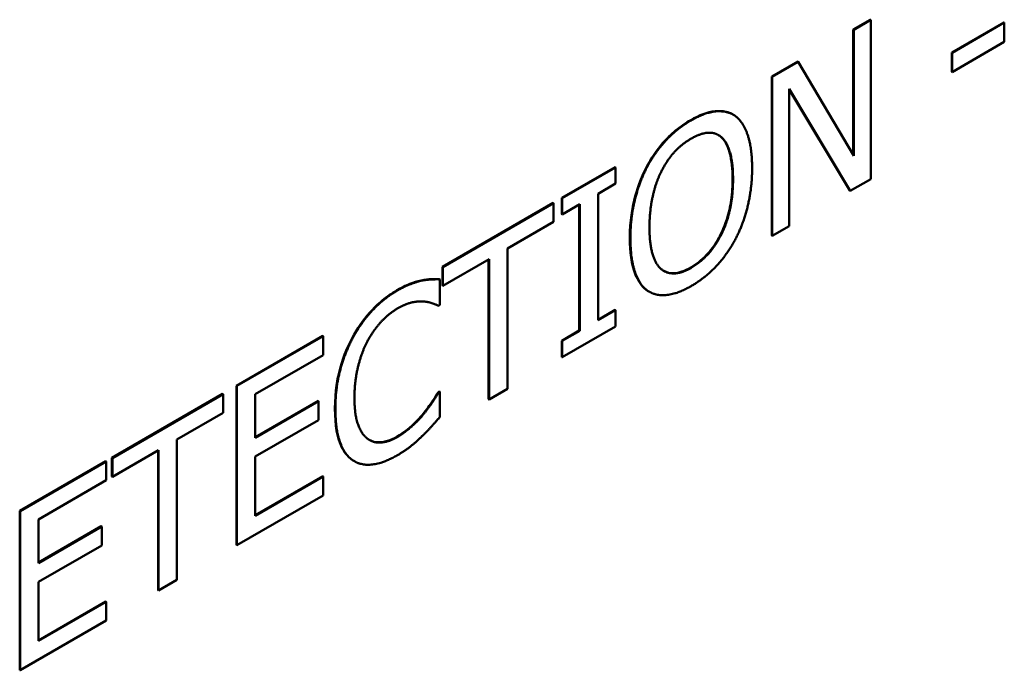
# Model space of a CAD drawing. Header units: millimetres. Extents: x 30 to 861, y 28 to 600.
# Tile 21 of 33: x 740.88 to 752.43, y 266.39 to 274.03. Entities that reach past the tile are written whole.
import ezdxf

# ---------------------------------------------------------------- set-up
doc = ezdxf.new("R2010")
doc.units = ezdxf.units.MM
doc.header["$LTSCALE"] = 3
doc.layers.add('Visible (ISO)', color=7, linetype='Continuous', lineweight=50)
doc.layers.add('Visible Narrow (ISO)', color=7, linetype='Continuous', lineweight=35)

msp = doc.modelspace()

# ---------------------------------------------------------------- linework, layer by layer
at = {"layer": 'Visible (ISO)'}
for p, q in [((750.66, 273.912), (750.861, 274.028)), ((750.866, 274.025), (750.666, 273.909)), ((750.861, 274.028), (750.866, 274.025)), ((750.866, 272.158), (750.866, 274.025)), ((751.817, 273.644), (752.429, 273.997)), ((752.434, 273.994), (751.822, 273.641)), ((752.429, 273.997), (752.434, 273.994)), ((752.434, 273.767), (752.434, 273.994)), ((750.66, 272.44), (750.66, 273.912)), ((750.66, 273.912), (750.666, 273.909)), ((750.666, 273.909), (750.666, 272.431)), ((751.822, 273.414), (752.434, 273.767)), ((751.817, 273.417), (751.817, 273.644)), ((751.817, 273.644), (751.822, 273.641)), ((751.822, 273.641), (751.822, 273.414)), ((749.704, 273.36), (750.009, 273.536)), ((750.015, 273.533), (749.709, 273.357)), ((750.009, 273.536), (750.015, 273.533)), ((750.666, 272.431), (750.015, 273.533)), ((749.704, 271.494), (749.704, 273.36)), ((749.704, 273.36), (749.709, 273.357)), ((749.709, 273.357), (749.709, 271.491)), ((751.817, 273.417), (751.822, 273.414)), ((749.91, 271.606), (749.91, 273.216)), ((749.91, 273.216), (750.625, 272.019)), ((750.62, 272.022), (749.91, 273.21)), ((749.249, 272.916), (749.254, 272.913)), ((747.239, 271.937), (747.865, 272.298)), ((747.87, 272.295), (747.244, 271.934)), ((747.865, 272.298), (747.87, 272.295)), ((747.87, 272.105), (747.87, 272.295)), ((748.233, 272.298), (748.238, 272.295)), ((747.665, 271.986), (747.87, 272.105)), ((750.625, 272.019), (750.866, 272.158)), ((747.665, 270.501), (747.665, 271.986)), ((750.62, 272.022), (750.625, 272.019)), ((745.839, 271.128), (747.138, 271.879)), ((747.143, 271.876), (745.844, 271.125)), ((747.138, 271.879), (747.143, 271.876)), ((747.143, 271.655), (747.143, 271.876)), ((747.239, 271.746), (747.239, 271.937)), ((747.239, 271.937), (747.244, 271.934)), ((747.244, 271.934), (747.244, 271.743)), ((747.244, 271.743), (747.45, 271.862)), ((747.444, 270.38), (747.444, 271.859)), ((747.45, 271.862), (747.45, 270.377)), ((747.239, 271.746), (747.244, 271.743)), ((746.601, 271.342), (747.143, 271.655)), ((749.709, 271.491), (749.91, 271.606)), ((749.704, 271.494), (749.709, 271.491)), ((746.601, 269.696), (746.601, 271.342)), ((745.844, 270.905), (746.386, 271.218)), ((746.381, 269.575), (746.381, 271.215)), ((746.386, 271.218), (746.386, 269.572)), ((745.839, 270.908), (745.839, 271.128)), ((745.839, 271.128), (745.844, 271.125)), ((745.844, 271.125), (745.844, 270.905)), ((745.588, 270.969), (745.594, 270.966)), ((745.803, 270.984), (745.808, 270.981)), ((745.808, 270.681), (745.808, 270.981)), ((745.839, 270.908), (745.844, 270.905)), ((748.261, 270.839), (748.266, 270.836)), ((745.791, 270.672), (745.808, 270.681)), ((747.665, 270.507), (747.865, 270.622)), ((747.87, 270.619), (747.665, 270.501)), ((747.865, 270.622), (747.87, 270.619)), ((747.87, 270.429), (747.87, 270.619)), ((747.239, 270.261), (747.444, 270.38)), ((747.244, 270.067), (747.87, 270.429)), ((747.45, 270.377), (747.244, 270.258)), ((747.444, 270.38), (747.45, 270.377)), ((743.422, 269.733), (744.433, 270.317)), ((744.438, 270.314), (743.427, 269.73)), ((744.433, 270.317), (744.438, 270.314)), ((744.438, 270.093), (744.438, 270.314)), ((747.239, 270.07), (747.239, 270.261)), ((747.239, 270.261), (747.244, 270.258)), ((747.244, 270.258), (747.244, 270.067)), ((743.642, 269.633), (744.438, 270.093)), ((747.239, 270.07), (747.244, 270.067)), ((741.959, 268.888), (743.258, 269.639)), ((743.258, 269.639), (743.263, 269.635)), ((743.422, 267.867), (743.422, 269.733)), ((743.422, 269.733), (743.427, 269.73)), ((743.427, 269.73), (743.427, 267.864)), ((745.787, 269.656), (745.803, 269.665)), ((745.787, 269.656), (745.793, 269.653)), ((745.808, 269.662), (745.793, 269.653)), ((745.803, 269.665), (745.808, 269.662)), ((745.808, 269.365), (745.808, 269.662)), ((746.386, 269.572), (746.601, 269.696)), ((743.263, 269.635), (741.964, 268.885)), ((743.263, 269.415), (743.263, 269.635)), ((743.642, 269.122), (743.642, 269.633)), ((743.642, 269.128), (744.379, 269.554)), ((744.385, 269.551), (743.642, 269.122)), ((744.379, 269.554), (744.385, 269.551)), ((744.385, 269.33), (744.385, 269.551)), ((746.381, 269.575), (746.386, 269.572)), ((742.721, 269.102), (743.263, 269.415)), ((745.616, 269.407), (745.621, 269.404)), ((743.642, 268.901), (744.385, 269.33)), ((742.721, 267.456), (742.721, 269.102)), ((741.964, 268.664), (742.506, 268.978)), ((742.501, 267.335), (742.501, 268.974)), ((742.506, 268.978), (742.506, 267.332)), ((740.877, 268.264), (741.888, 268.847)), ((741.893, 268.844), (740.882, 268.261)), ((741.888, 268.847), (741.893, 268.844)), ((741.893, 268.624), (741.893, 268.844)), ((741.959, 268.667), (741.959, 268.888)), ((741.959, 268.888), (741.964, 268.885)), ((741.964, 268.885), (741.964, 268.664)), ((743.642, 268.208), (743.642, 268.901)), ((744.8, 268.85), (744.806, 268.847)), ((741.097, 268.164), (741.893, 268.624)), ((741.959, 268.667), (741.964, 268.664)), ((743.642, 268.214), (744.433, 268.671)), ((744.438, 268.668), (743.642, 268.208)), ((744.433, 268.671), (744.438, 268.668)), ((744.438, 268.447), (744.438, 268.668)), ((743.427, 267.864), (744.438, 268.447)), ((740.877, 266.397), (740.877, 268.264)), ((740.877, 268.264), (740.882, 268.261)), ((740.882, 268.261), (740.882, 266.394)), ((741.097, 267.653), (741.097, 268.164)), ((741.097, 267.659), (741.834, 268.084)), ((741.839, 268.081), (741.097, 267.653)), ((741.834, 268.084), (741.839, 268.081)), ((741.839, 267.86), (741.839, 268.081)), ((741.097, 267.432), (741.839, 267.86)), ((743.422, 267.867), (743.427, 267.864)), ((742.506, 267.332), (742.721, 267.456)), ((741.097, 266.739), (741.097, 267.432)), ((742.501, 267.335), (742.506, 267.332)), ((741.097, 266.745), (741.888, 267.202)), ((741.893, 267.199), (741.097, 266.739)), ((741.888, 267.202), (741.893, 267.199)), ((741.893, 266.978), (741.893, 267.199)), ((740.882, 266.394), (741.893, 266.978)), ((740.877, 266.397), (740.882, 266.394))]:
    msp.add_line(p, q, dxfattribs=at)
for points, knots in [([(748.753, 272.85), (748.852, 272.908), (748.95, 272.946), (749.074, 272.958), (749.121, 272.959), (749.197, 272.94), (749.224, 272.93), (749.249, 272.916)], [0, 0, 0, 0, 0.05595947, 0.05595947, 0.07642962, 0.07642962, 0.08866307, 0.08866307, 0.08866307, 0.08866307]), ([(748.233, 272.298), (748.288, 272.401), (748.353, 272.496), (748.476, 272.637), (748.527, 272.686), (748.637, 272.777), (748.695, 272.817), (748.753, 272.85)], [0, 0, 0, 0, 0.0470309, 0.0470309, 0.0776865, 0.0776865, 0.1102923, 0.1102923, 0.1102923, 0.1102923]), ([(749.244, 272.162), (749.244, 272.271), (749.235, 272.378), (749.196, 272.516), (749.169, 272.597), (749.112, 272.649)], [0, 0, 0, 0, 0.05354353, 0.05354353, 0.08121521, 0.08121521, 0.08121521, 0.08121521]), ([(748.039, 271.466), (748.039, 271.678), (748.07, 271.827), (748.121, 272.038), (748.168, 272.169), (748.233, 272.298)], [0, 0, 0, 0, 0.1038087, 0.1038087, 0.2721559, 0.2721559, 0.2721559, 0.2721559]), ([(748.754, 271.121), (748.817, 271.157), (748.878, 271.204), (748.987, 271.318), (749.031, 271.378), (749.1, 271.496), (749.141, 271.575), (749.201, 271.761), (749.217, 271.837), (749.24, 271.997), (749.244, 272.081), (749.244, 272.162)], [0, 0, 0, 0, 0.035378, 0.035378, 0.0661363, 0.0661363, 0.090146, 0.090146, 0.1068715, 0.1068715, 0.1264525, 0.1264525, 0.1264525, 0.1264525]), ([(748.232, 270.858), (748.176, 270.9), (748.136, 270.962), (748.057, 271.157), (748.039, 271.307), (748.039, 271.466)], [0, 0, 0, 0, 0.0477977, 0.0477977, 0.1257409, 0.1257409, 0.1257409, 0.1257409]), ([(748.438, 271.08), (748.472, 271.061), (748.51, 271.052), (748.584, 271.054), (748.616, 271.061), (748.683, 271.084), (748.719, 271.1), (748.754, 271.121)], [0.10362892, 0.10362892, 0.10362892, 0.10362892, 0.12664257, 0.12664257, 0.14257476, 0.14257476, 0.15951241, 0.15951241, 0.15951241, 0.15951241]), ([(745.304, 270.853), (745.382, 270.898), (745.434, 270.919), (745.501, 270.945), (745.545, 270.959), (745.588, 270.969)], [0, 0, 0, 0, 0.0438629, 0.0438629, 0.1297718, 0.1297718, 0.1297718, 0.1297718]), ([(745.588, 270.969), (745.637, 270.979), (745.676, 270.982), (745.732, 270.985), (745.768, 270.985), (745.803, 270.984)], [0, 0, 0, 0, 0.0291402, 0.0291402, 0.08614496, 0.08614496, 0.08614496, 0.08614496]), ([(744.779, 270.293), (744.837, 270.402), (744.905, 270.501), (745.032, 270.644), (745.082, 270.693), (745.19, 270.781), (745.247, 270.82), (745.304, 270.853)], [0, 0, 0, 0, 0.0493884, 0.0493884, 0.0797103, 0.0797103, 0.1120032, 0.1120032, 0.1120032, 0.1120032]), ([(744.577, 269.465), (744.577, 269.677), (744.609, 269.824), (744.662, 270.035), (744.711, 270.165), (744.779, 270.293)], [0, 0, 0, 0, 0.1036519, 0.1036519, 0.2749129, 0.2749129, 0.2749129, 0.2749129]), ([(745.616, 269.407), (745.674, 269.479), (745.706, 269.528), (745.741, 269.58), (745.767, 269.621), (745.787, 269.656)], [0, 0, 0, 0, 0.0377139, 0.0377139, 0.1051076, 0.1051076, 0.1051076, 0.1051076]), ([(744.78, 268.863), (744.724, 268.9), (744.682, 268.957), (744.606, 269.127), (744.577, 269.264), (744.577, 269.465)], [0, 0, 0, 0, 0.0466011, 0.0466011, 0.1130786, 0.1130786, 0.1130786, 0.1130786]), ([(745.303, 269.134), (745.392, 269.186), (745.451, 269.238), (745.524, 269.304), (745.572, 269.353), (745.616, 269.407)], [0, 0, 0, 0, 0.0505719, 0.0505719, 0.1513985, 0.1513985, 0.1513985, 0.1513985]), ([(744.98, 269.097), (745.012, 269.079), (745.049, 269.069), (745.116, 269.069), (745.151, 269.072), (745.229, 269.096), (745.266, 269.113), (745.303, 269.134)], [0.00816993, 0.00816993, 0.00816993, 0.00816993, 0.03425348, 0.03425348, 0.0507124, 0.0507124, 0.0647799, 0.0647799, 0.0647799, 0.0647799])]:
    msp.add_open_spline(points, degree=3, knots=knots, dxfattribs=at)
for points, degree in [([(749.28, 272.896), (749.188, 272.962), (748.923, 272.943), (748.758, 272.847)], 2), ([(749.474, 272.288), (749.474, 272.521), (749.371, 272.825), (749.28, 272.896)], 2), ([(748.758, 272.847), (748.596, 272.754), (748.333, 272.473), (748.238, 272.295)], 2), ([(748.76, 272.633), (748.872, 272.698), (749.053, 272.706), (749.117, 272.646)], 2), ([(749.112, 272.649), (749.101, 272.66), (749.088, 272.669), (749.075, 272.677)], 3), ([(749.117, 272.646), (749.18, 272.589), (749.25, 272.343), (749.25, 272.158)], 2), ([(748.401, 272.233), (748.468, 272.371), (748.643, 272.566), (748.76, 272.633)], 2), ([(748.238, 272.295), (748.145, 272.112), (748.045, 271.697), (748.045, 271.463)], 2), ([(748.269, 271.592), (748.269, 271.773), (748.337, 272.1), (748.401, 272.233)], 2), ([(749.28, 271.457), (749.374, 271.636), (749.474, 272.061), (749.474, 272.288)], 2), ([(749.25, 272.158), (749.25, 271.791), (748.984, 271.247), (748.76, 271.118)], 2), ([(748.76, 271.118), (748.536, 270.988), (748.269, 271.224), (748.269, 271.592)], 2), ([(748.045, 271.463), (748.045, 271.233), (748.144, 270.926), (748.237, 270.855)], 2), ([(748.758, 270.902), (748.917, 270.994), (749.18, 271.27), (749.28, 271.457)], 2), ([(745.594, 270.966), (745.533, 270.952), (745.391, 270.897), (745.309, 270.85)], 2), ([(745.808, 270.981), (745.755, 270.983), (745.646, 270.976), (745.594, 270.966)], 2), ([(745.309, 270.85), (745.146, 270.756), (744.881, 270.471), (744.784, 270.29)], 2), ([(748.261, 270.839), (748.251, 270.845), (748.241, 270.852), (748.232, 270.858)], 3), ([(748.237, 270.855), (748.333, 270.785), (748.595, 270.808), (748.758, 270.902)], 2), ([(745.308, 270.638), (745.402, 270.692), (745.548, 270.726), (745.609, 270.722)], 2), ([(745.609, 270.722), (745.674, 270.718), (745.763, 270.685), (745.791, 270.672)], 2), ([(744.95, 270.239), (745.02, 270.373), (745.205, 270.578), (745.308, 270.638)], 2), ([(744.784, 270.29), (744.686, 270.104), (744.582, 269.697), (744.582, 269.462)], 2), ([(744.806, 269.592), (744.806, 269.772), (744.882, 270.104), (744.95, 270.239)], 2), ([(745.793, 269.653), (745.768, 269.61), (745.68, 269.477), (745.621, 269.404)], 2), ([(744.956, 269.114), (744.886, 269.169), (744.806, 269.4), (744.806, 269.592)], 2), ([(744.582, 269.462), (744.582, 269.226), (744.688, 268.925), (744.785, 268.86)], 2), ([(745.621, 269.404), (745.56, 269.329), (745.401, 269.185), (745.308, 269.131)], 2), ([(745.594, 269.136), (745.66, 269.198), (745.755, 269.306), (745.808, 269.365)], 2), ([(745.308, 269.131), (745.206, 269.072), (745.024, 269.061), (744.956, 269.114)], 2), ([(745.305, 268.915), (745.402, 268.971), (745.523, 269.068), (745.594, 269.136)], 2), ([(744.8, 268.85), (744.794, 268.854), (744.787, 268.858), (744.78, 268.863)], 3), ([(744.785, 268.86), (744.882, 268.793), (745.148, 268.824), (745.305, 268.915)], 2)]:
    msp.add_open_spline(points, degree=degree, dxfattribs=at)
at = {"layer": 'Visible Narrow (ISO)'}
for p, q in [((748.753, 272.85), (748.758, 272.847)), ((749.112, 272.649), (749.117, 272.646)), ((749.244, 272.162), (749.25, 272.158)), ((748.039, 271.466), (748.045, 271.463)), ((748.754, 271.121), (748.76, 271.118)), ((745.304, 270.853), (745.309, 270.85)), ((748.232, 270.858), (748.237, 270.855)), ((744.779, 270.293), (744.784, 270.29)), ((744.577, 269.465), (744.582, 269.462)), ((745.303, 269.134), (745.308, 269.131)), ((744.78, 268.863), (744.785, 268.86))]:
    msp.add_line(p, q, dxfattribs=at)

doc.saveas('drawing.dxf')
